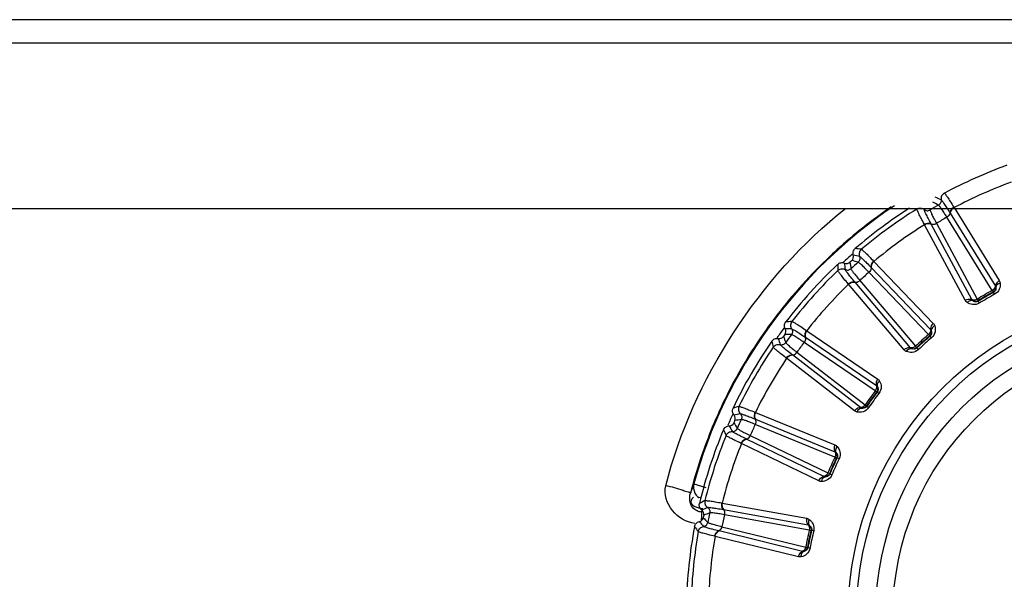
# Model space of a CAD drawing. Header units: millimetres. Extents: x 0 to 4000, y 0 to 3000.
# Tile 42 of 119: x 798 to 837, y 1677 to 1699. Entities that reach past the tile are written whole.
import ezdxf

# ---------------------------------------------------------------- set-up
doc = ezdxf.new("R2010")
doc.units = ezdxf.units.MM
doc.header["$LTSCALE"] = 219.99956
doc.layers.get('0').update_dxf_attribs({"linetype": 'CONTINUOUS'})
doc.layers.add('SUPERFICI', color=7, linetype='CONTINUOUS')

msp = doc.modelspace()

# ---------------------------------------------------------------- linework, layer by layer
at = {"color": 9, "linetype": 'CONTINUOUS'}
for p, q in [((1011.002, 1699.199), (759.282, 1699.199)), ((833.304, 1691.757), (833.308, 1691.78)), ((833.595, 1691.738), (833.599, 1691.78)), ((833.827, 1691.78), (833.823, 1691.72)), ((834.606, 1691.607), (834.613, 1691.596)), ((834.613, 1691.596), (836.387, 1688.728)), ((834.758, 1691.826), (834.766, 1691.813)), ((834.766, 1691.813), (836.542, 1688.945)), ((833.606, 1691.143), (833.599, 1691.156)), ((835.202, 1688.171), (833.606, 1691.143)), ((833.87, 1691.167), (833.863, 1691.179)), ((835.466, 1688.197), (833.87, 1691.167)), ((831.607, 1689.71), (831.618, 1689.699)), ((831.618, 1689.699), (833.951, 1687.262)), ((831.504, 1689.465), (831.514, 1689.455)), ((831.514, 1689.455), (833.845, 1687.019)), ((830.876, 1688.881), (830.867, 1688.891)), ((833.055, 1686.307), (830.876, 1688.881)), ((830.623, 1688.802), (830.613, 1688.814)), ((832.801, 1686.227), (830.623, 1688.802)), ((836.318, 1688.483), (836.299, 1688.498)), ((835.71, 1688.158), (835.713, 1688.134)), ((835.757, 1688.062), (835.713, 1688.134)), ((836.358, 1688.409), (836.318, 1688.483)), ((828.966, 1686.985), (828.978, 1686.976)), ((828.978, 1686.976), (831.767, 1685.078)), ((828.916, 1686.724), (828.927, 1686.716)), ((828.927, 1686.716), (831.714, 1684.818)), ((833.828, 1686.765), (833.807, 1686.775)), ((833.883, 1686.7), (833.828, 1686.765)), ((833.301, 1686.32), (833.309, 1686.298)), ((833.367, 1686.236), (833.309, 1686.298)), ((828.191, 1685.893), (828.179, 1685.902)), ((830.858, 1683.827), (828.191, 1685.893)), ((828.422, 1686.022), (828.412, 1686.03)), ((831.089, 1683.958), (828.422, 1686.022)), ((831.75, 1684.566), (831.727, 1684.572)), ((831.817, 1684.515), (831.75, 1684.566)), ((831.327, 1684.021), (831.34, 1684.001)), ((831.409, 1683.953), (831.34, 1684.001)), ((826.948, 1683.77), (826.962, 1683.764)), ((826.954, 1683.505), (826.966, 1683.5)), ((826.962, 1683.764), (830.085, 1682.488)), ((826.966, 1683.5), (830.087, 1682.222)), ((826.617, 1682.715), (826.605, 1682.721)), ((829.654, 1681.251), (826.617, 1682.715)), ((826.418, 1682.541), (826.404, 1682.547)), ((829.455, 1681.074), (826.418, 1682.541)), ((830.175, 1681.983), (830.151, 1681.984)), ((830.251, 1681.947), (830.175, 1681.983)), ((829.874, 1681.363), (829.891, 1681.346)), ((829.969, 1681.313), (829.891, 1681.346)), ((824.542, 1680.953), (825.024, 1680.82)), ((825.643, 1680.207), (825.658, 1680.204)), ((825.658, 1680.204), (828.978, 1679.605)), ((824.85, 1679.85), (824.873, 1679.914)), ((825.704, 1679.948), (825.717, 1679.946)), ((825.717, 1679.946), (829.035, 1679.345)), ((825.38, 1678.894), (825.365, 1678.897)), ((828.656, 1678.091), (825.38, 1678.894)), ((825.538, 1679.106), (825.525, 1679.109)), ((828.814, 1678.305), (825.538, 1679.106)), ((829.171, 1679.129), (829.147, 1679.125)), ((829.253, 1679.11), (829.171, 1679.129)), ((829.006, 1678.46), (829.026, 1678.447)), ((829.109, 1678.431), (829.026, 1678.447))]:
    msp.add_line(p, q, dxfattribs=at)
at = {"color": 7, "linetype": 'CONTINUOUS'}
for p, q in [((1048.973, 1698.28), (717.125, 1698.28)), ((717.125, 1691.78), (1048.973, 1691.78))]:
    msp.add_line(p, q, dxfattribs=at)
at = {"color": 9, "linetype": 'CONTINUOUS'}
for radius in [12.641, 12.312, 11.559, 10.887]:
    msp.add_circle((843.249, 1675.78), radius, dxfattribs=at)
for centre, radius, start, end in [((843.249, 1675.78), 18.819, 109.9001, 118.0999), ((843.249, 1675.78), 18.138, 110.1157, 117.8843), ((789.259, 1600.973), 101.42, 63.72407, 63.86953), ((818.278, 1655.361), 40.082, 66.5075, 66.8665), ((843.249, 1675.78), 19.409, 123.9083, 164.543), ((843.249, 1675.78), 19.409, 195.7002, 56.059), ((843.284, 1675.729), 19.498, 124.2915, 130.5622), ((843.249, 1675.78), 18.819, 121.9001, 130.0999), ((843.249, 1675.78), 18.138, 122.1157, 129.8843), ((843.286, 1675.726), 19.502, 130.5616, 133.3094), ((828.098, 1668.01), 22.371, 82.218, 82.8436), ((843.262, 1675.756), 19.463, 133.319, 142.586), ((843.249, 1675.78), 18.909, 131.3053, 132.7088), ((931.079, 1704.011), 101.42, 188.13032, 188.27578), ((805.992, 1591.382), 101.42, 75.72407, 75.86953), ((823.07, 1650.615), 40.082, 78.5075, 78.8665), ((843.249, 1675.78), 18.819, 133.9001, 142.0999), ((852.561, 1690.036), 22.372, 181.1564, 181.782), ((870.385, 1693.218), 40.082, 185.1335, 185.4924), ((843.249, 1675.78), 18.138, 134.1157, 141.8843), ((843.249, 1675.78), 14.471, 118.6186, 121.3814), ((843.249, 1675.78), 14.387, 118.6186, 121.3814), ((843.275, 1675.749), 19.478, 142.5923, 145.3506), ((830.045, 1665.03), 22.371, 94.218, 94.8436), ((843.249, 1675.78), 18.909, 143.3115, 144.7284), ((828.743, 1646.97), 40.082, 90.5075, 90.8665), ((843.254, 1675.767), 19.451, 145.3581, 154.6329), ((849.393, 1691.66), 22.372, 193.1564, 193.782), ((866.167, 1698.479), 40.082, 197.1335, 197.4924), ((923.29, 1721.655), 101.42, 200.13032, 200.27578), ((824.354, 1585.481), 101.42, 87.72407, 87.86953), ((843.249, 1675.78), 14.471, 130.6186, 133.3814), ((843.249, 1675.78), 14.387, 130.6186, 133.3814), ((843.249, 1675.78), 18.819, 145.9001, 154.0999), ((843.249, 1675.78), 18.138, 146.1157, 153.8843), ((843.249, 1675.78), 14.471, 142.6186, 145.3814), ((843.249, 1675.78), 14.387, 142.6186, 145.3814), ((843.339, 1675.729), 19.544, 154.6419, 157.3837), ((832.568, 1662.519), 22.371, 106.218, 106.8436), ((843.249, 1675.78), 18.909, 155.2644, 156.6676), ((835.05, 1644.583), 40.082, 102.5075, 102.8665), ((843.541, 1583.525), 101.42, 99.72407, 99.86953), ((843.293, 1675.747), 19.494, 157.3778, 165.6076), ((845.957, 1692.591), 22.372, 205.1564, 205.782), ((860.947, 1702.748), 40.082, 209.1335, 209.4924), ((912.003, 1737.294), 101.42, 212.13032, 212.27578), ((843.249, 1675.78), 18.819, 157.9001, 166.0999), ((843.249, 1675.78), 18.138, 158.1157, 165.8843), ((843.249, 1675.78), 14.471, 154.6186, 157.3814), ((843.249, 1675.78), 14.387, 154.6186, 157.3814), ((843.413, 1673.848), 20.164, 159.3682, 160.4593), ((835.559, 1660.588), 22.371, 118.218, 118.8436), ((841.715, 1643.56), 40.082, 114.5075, 114.8665), ((897.711, 1750.244), 101.42, 224.13032, 224.27578), ((862.715, 1585.602), 101.42, 111.72407, 111.86953), ((842.403, 1692.787), 22.372, 217.1564, 217.782), ((854.953, 1705.838), 40.082, 221.1335, 221.4924), ((812.133, 1679.75), 12.719, 358.8724, 359.3059), ((843.249, 1675.78), 18.819, 169.9001, 178.0999), ((843.249, 1675.78), 18.138, 170.1157, 177.8843), ((843.249, 1675.78), 14.471, 166.6186, 169.3814), ((843.249, 1675.78), 14.387, 166.6186, 169.3814)]:
    msp.add_arc(centre, radius, start, end, dxfattribs=at)
at = {"color": 7, "linetype": 'CONTINUOUS'}
for radius, start, end in [(19, 122.5839, 130.5969), (18.732, 131.848, 132.152), (19, 133.4031, 142.5969), (19, 145.4031, 154.5969), (18.732, 143.848, 144.152), (19, 157.4031, 166.5969), (18.732, 155.848, 156.152), (18.732, 167.848, 168.152), (19, 169.4031, 178.5969)]:
    msp.add_arc((843.249, 1675.78), radius, start, end, dxfattribs=at)
at = {"color": 9, "linetype": 'CONTINUOUS'}
for points, knots in [([(834.385, 1692.381), (834.34, 1692.357), (834.263, 1692.279), (834.248, 1692.17), (834.256, 1692.12)], [0, 0, 0, 0, 0.499997, 1, 1, 1, 1]), ([(834.385, 1692.381), (834.403, 1692.373), (834.439, 1692.313), (834.518, 1692.211), (834.626, 1692.036), (834.711, 1691.902), (834.758, 1691.826)], [0, 0, 0, 0, 0.087839, 0.289256, 0.597274, 1, 1, 1, 1]), ([(834.256, 1692.12), (834.263, 1692.08), (834.251, 1691.995), (834.192, 1691.933), (834.157, 1691.913)], [0, 0, 0, 0, 0.499996, 1, 1, 1, 1]), ([(834.256, 1692.12), (834.273, 1692.113), (834.308, 1692.058), (834.382, 1691.962), (834.484, 1691.801), (834.562, 1691.678), (834.606, 1691.607)], [0, 0, 0, 0, 0.089549, 0.291503, 0.598947, 1, 1, 1, 1]), ([(833.599, 1691.156), (833.556, 1691.235), (833.482, 1691.375), (833.385, 1691.557), (833.336, 1691.677), (833.302, 1691.737), (833.304, 1691.757)], [0, 0, 0, 0, 0.402561, 0.71061, 0.912105, 1, 1, 1, 1]), ([(833.304, 1691.757), (833.347, 1691.784), (833.453, 1691.811), (833.555, 1691.77), (833.595, 1691.738)], [0, 0, 0, 0, 0.499997, 1, 1, 1, 1]), ([(833.863, 1691.179), (833.824, 1691.252), (833.757, 1691.382), (833.668, 1691.55), (833.623, 1691.662), (833.592, 1691.72), (833.595, 1691.738)], [0, 0, 0, 0, 0.40089, 0.708362, 0.910393, 1, 1, 1, 1]), ([(833.595, 1691.738), (833.626, 1691.713), (833.705, 1691.68), (833.788, 1691.7), (833.823, 1691.72)], [0, 0, 0, 0, 0.499996, 1, 1, 1, 1]), ([(834.606, 1691.607), (834.606, 1691.592), (834.592, 1691.52), (834.535, 1691.464), (834.487, 1691.436)], [0, 0, 0, 0, 0.215937, 1, 1, 1, 1]), ([(834.758, 1691.826), (834.736, 1691.813), (834.663, 1691.761), (834.605, 1691.672), (834.606, 1691.607)], [0, 0, 0, 0, 0.283026, 1, 1, 1, 1]), ([(834.766, 1691.813), (834.744, 1691.8), (834.671, 1691.748), (834.612, 1691.661), (834.613, 1691.596)], [0, 0, 0, 0, 0.283838, 1, 1, 1, 1]), ([(833.599, 1691.156), (833.621, 1691.169), (833.702, 1691.206), (833.808, 1691.212), (833.863, 1691.179)], [0, 0, 0, 0, 0.283026, 1, 1, 1, 1]), ([(833.606, 1691.143), (833.628, 1691.156), (833.709, 1691.193), (833.814, 1691.2), (833.87, 1691.167)], [0, 0, 0, 0, 0.283838, 1, 1, 1, 1]), ([(833.863, 1691.179), (833.877, 1691.171), (833.946, 1691.147), (834.023, 1691.169), (834.072, 1691.196)], [0, 0, 0, 0, 0.215937, 1, 1, 1, 1]), ([(831.127, 1690.175), (831.088, 1690.142), (831.03, 1690.05), (831.037, 1689.941), (831.055, 1689.893)], [0, 0, 0, 0, 0.499997, 1, 1, 1, 1]), ([(831.127, 1690.175), (831.146, 1690.171), (831.194, 1690.12), (831.293, 1690.037), (831.435, 1689.888), (831.545, 1689.775), (831.607, 1689.71)], [0, 0, 0, 0, 0.087839, 0.289256, 0.597274, 1, 1, 1, 1]), ([(831.055, 1689.893), (831.07, 1689.856), (831.076, 1689.77), (831.031, 1689.697), (831.001, 1689.671)], [0, 0, 0, 0, 0.499996, 1, 1, 1, 1]), ([(831.055, 1689.893), (831.074, 1689.89), (831.119, 1689.843), (831.211, 1689.765), (831.344, 1689.629), (831.447, 1689.525), (831.504, 1689.465)], [0, 0, 0, 0, 0.089549, 0.291503, 0.598947, 1, 1, 1, 1]), ([(831.607, 1689.71), (831.588, 1689.692), (831.528, 1689.626), (831.49, 1689.528), (831.504, 1689.465)], [0, 0, 0, 0, 0.283026, 1, 1, 1, 1]), ([(831.618, 1689.699), (831.599, 1689.681), (831.539, 1689.616), (831.499, 1689.518), (831.514, 1689.455)], [0, 0, 0, 0, 0.283838, 1, 1, 1, 1]), ([(830.2, 1689.34), (830.236, 1689.375), (830.335, 1689.424), (830.442, 1689.405), (830.488, 1689.382)], [0, 0, 0, 0, 0.499997, 1, 1, 1, 1]), ([(830.613, 1688.814), (830.554, 1688.882), (830.453, 1689.004), (830.32, 1689.161), (830.247, 1689.268), (830.202, 1689.321), (830.2, 1689.34)], [0, 0, 0, 0, 0.402561, 0.71061, 0.912105, 1, 1, 1, 1]), ([(830.488, 1689.382), (830.523, 1689.364), (830.608, 1689.349), (830.685, 1689.385), (830.715, 1689.412)], [0, 0, 0, 0, 0.499996, 1, 1, 1, 1]), ([(830.867, 1688.891), (830.813, 1688.954), (830.721, 1689.067), (830.599, 1689.214), (830.531, 1689.314), (830.489, 1689.364), (830.488, 1689.382)], [0, 0, 0, 0, 0.40089, 0.708362, 0.910393, 1, 1, 1, 1]), ([(831.504, 1689.465), (831.508, 1689.45), (831.509, 1689.377), (831.465, 1689.31), (831.423, 1689.272)], [0, 0, 0, 0, 0.215937, 1, 1, 1, 1]), ([(830.613, 1688.814), (830.632, 1688.831), (830.704, 1688.884), (830.806, 1688.912), (830.867, 1688.891)], [0, 0, 0, 0, 0.283026, 1, 1, 1, 1]), ([(830.623, 1688.802), (830.642, 1688.819), (830.713, 1688.872), (830.814, 1688.901), (830.876, 1688.881)], [0, 0, 0, 0, 0.283838, 1, 1, 1, 1]), ([(830.867, 1688.891), (830.882, 1688.886), (830.954, 1688.877), (831.025, 1688.914), (831.067, 1688.951)], [0, 0, 0, 0, 0.215937, 1, 1, 1, 1]), ([(836.542, 1688.945), (836.52, 1688.932), (836.446, 1688.88), (836.387, 1688.793), (836.387, 1688.728)], [0, 0, 0, 0, 0.283328, 1, 1, 1, 1]), ([(836.387, 1688.728), (836.387, 1688.713), (836.372, 1688.642), (836.315, 1688.586), (836.267, 1688.557)], [0, 0, 0, 0, 0.216192, 1, 1, 1, 1]), ([(836.403, 1688.682), (836.408, 1688.652), (836.408, 1688.574), (836.357, 1688.505), (836.318, 1688.483)], [0, 0, 0, 0, 0.405768, 1, 1, 1, 1]), ([(836.577, 1688.841), (836.585, 1688.763), (836.561, 1688.587), (836.437, 1688.452), (836.358, 1688.409)], [0, 0, 0, 0, 0.463897, 1, 1, 1, 1]), ([(836.577, 1688.841), (836.553, 1688.834), (836.479, 1688.808), (836.405, 1688.739), (836.403, 1688.682)], [0, 0, 0, 0, 0.303467, 1, 1, 1, 1]), ([(835.202, 1688.171), (835.224, 1688.184), (835.305, 1688.221), (835.41, 1688.229), (835.466, 1688.197)], [0, 0, 0, 0, 0.283328, 1, 1, 1, 1]), ([(835.274, 1688.088), (835.292, 1688.106), (835.351, 1688.157), (835.449, 1688.186), (835.498, 1688.16)], [0, 0, 0, 0, 0.303467, 1, 1, 1, 1]), ([(835.675, 1688.216), (835.657, 1688.206), (835.593, 1688.177), (835.51, 1688.171), (835.466, 1688.197)], [0, 0, 0, 0, 0.283581, 1, 1, 1, 1]), ([(835.713, 1688.134), (835.675, 1688.111), (835.589, 1688.101), (835.522, 1688.14), (835.498, 1688.16)], [0, 0, 0, 0, 0.592632, 1, 1, 1, 1]), ([(835.757, 1688.062), (835.68, 1688.015), (835.501, 1687.976), (835.338, 1688.043), (835.274, 1688.088)], [0, 0, 0, 0, 0.536345, 1, 1, 1, 1]), ([(828.399, 1687.34), (828.368, 1687.3), (828.33, 1687.198), (828.36, 1687.092), (828.388, 1687.05)], [0, 0, 0, 0, 0.499997, 1, 1, 1, 1]), ([(828.399, 1687.34), (828.419, 1687.341), (828.476, 1687.301), (828.59, 1687.239), (828.76, 1687.123), (828.892, 1687.036), (828.966, 1686.985)], [0, 0, 0, 0, 0.087839, 0.289256, 0.597274, 1, 1, 1, 1]), ([(828.388, 1687.05), (828.41, 1687.016), (828.433, 1686.934), (828.405, 1686.853), (828.381, 1686.821)], [0, 0, 0, 0, 0.499996, 1, 1, 1, 1]), ([(828.388, 1687.05), (828.406, 1687.05), (828.46, 1687.014), (828.567, 1686.957), (828.725, 1686.851), (828.847, 1686.77), (828.916, 1686.724)], [0, 0, 0, 0, 0.089549, 0.291503, 0.598947, 1, 1, 1, 1]), ([(828.966, 1686.985), (828.951, 1686.964), (828.906, 1686.887), (828.888, 1686.783), (828.916, 1686.724)], [0, 0, 0, 0, 0.283026, 1, 1, 1, 1]), ([(828.978, 1686.976), (828.963, 1686.955), (828.918, 1686.879), (828.9, 1686.775), (828.927, 1686.716)], [0, 0, 0, 0, 0.283838, 1, 1, 1, 1]), ([(833.845, 1687.019), (833.848, 1687.004), (833.848, 1686.931), (833.804, 1686.864), (833.763, 1686.826)], [0, 0, 0, 0, 0.216192, 1, 1, 1, 1]), ([(833.87, 1686.977), (833.881, 1686.948), (833.898, 1686.872), (833.862, 1686.794), (833.828, 1686.765)], [0, 0, 0, 0, 0.40577, 1, 1, 1, 1]), ([(833.951, 1687.262), (833.932, 1687.245), (833.871, 1687.18), (833.831, 1687.082), (833.845, 1687.019)], [0, 0, 0, 0, 0.283328, 1, 1, 1, 1]), ([(834.007, 1687.168), (833.985, 1687.157), (833.918, 1687.116), (833.86, 1687.032), (833.87, 1686.977)], [0, 0, 0, 0, 0.303467, 1, 1, 1, 1]), ([(834.007, 1687.168), (834.031, 1687.094), (834.044, 1686.917), (833.951, 1686.759), (833.883, 1686.7)], [0, 0, 0, 0, 0.463897, 1, 1, 1, 1]), ([(828.916, 1686.724), (828.922, 1686.71), (828.938, 1686.639), (828.909, 1686.564), (828.877, 1686.519)], [0, 0, 0, 0, 0.215937, 1, 1, 1, 1]), ([(827.666, 1686.331), (827.694, 1686.373), (827.78, 1686.441), (827.889, 1686.445), (827.939, 1686.432)], [0, 0, 0, 0, 0.499997, 1, 1, 1, 1]), ([(828.179, 1685.902), (828.108, 1685.957), (827.984, 1686.054), (827.821, 1686.181), (827.727, 1686.27), (827.671, 1686.312), (827.666, 1686.331)], [0, 0, 0, 0, 0.402561, 0.71061, 0.912105, 1, 1, 1, 1]), ([(827.939, 1686.432), (827.977, 1686.421), (828.063, 1686.424), (828.131, 1686.476), (828.154, 1686.509)], [0, 0, 0, 0, 0.499996, 1, 1, 1, 1]), ([(828.412, 1686.03), (828.346, 1686.081), (828.232, 1686.172), (828.082, 1686.29), (827.995, 1686.374), (827.944, 1686.414), (827.939, 1686.432)], [0, 0, 0, 0, 0.40089, 0.708362, 0.910393, 1, 1, 1, 1]), ([(832.801, 1686.227), (832.82, 1686.244), (832.892, 1686.298), (832.993, 1686.328), (833.055, 1686.307)], [0, 0, 0, 0, 0.283328, 1, 1, 1, 1]), ([(832.889, 1686.161), (832.903, 1686.182), (832.951, 1686.245), (833.04, 1686.293), (833.094, 1686.278)], [0, 0, 0, 0, 0.303467, 1, 1, 1, 1]), ([(833.367, 1686.236), (833.302, 1686.174), (833.135, 1686.098), (832.961, 1686.13), (832.889, 1686.161)], [0, 0, 0, 0, 0.536345, 1, 1, 1, 1]), ([(833.255, 1686.369), (833.24, 1686.356), (833.183, 1686.314), (833.103, 1686.291), (833.055, 1686.307)], [0, 0, 0, 0, 0.283581, 1, 1, 1, 1]), ([(833.309, 1686.298), (833.277, 1686.267), (833.195, 1686.239), (833.121, 1686.264), (833.094, 1686.278)], [0, 0, 0, 0, 0.592632, 1, 1, 1, 1]), ([(828.179, 1685.902), (828.194, 1685.923), (828.254, 1685.989), (828.347, 1686.038), (828.412, 1686.03)], [0, 0, 0, 0, 0.283026, 1, 1, 1, 1]), ([(828.191, 1685.893), (828.206, 1685.913), (828.265, 1685.98), (828.358, 1686.029), (828.422, 1686.022)], [0, 0, 0, 0, 0.283838, 1, 1, 1, 1]), ([(828.412, 1686.03), (828.427, 1686.028), (828.5, 1686.035), (828.561, 1686.086), (828.595, 1686.131)], [0, 0, 0, 0, 0.215937, 1, 1, 1, 1]), ([(831.767, 1685.078), (831.752, 1685.058), (831.706, 1684.981), (831.687, 1684.877), (831.714, 1684.818)], [0, 0, 0, 0, 0.283328, 1, 1, 1, 1]), ([(831.714, 1684.818), (831.72, 1684.804), (831.736, 1684.733), (831.706, 1684.658), (831.673, 1684.613)], [0, 0, 0, 0, 0.216192, 1, 1, 1, 1]), ([(831.842, 1684.998), (831.822, 1684.982), (831.765, 1684.928), (831.726, 1684.835), (831.747, 1684.782)], [0, 0, 0, 0, 0.303467, 1, 1, 1, 1]), ([(831.747, 1684.782), (831.764, 1684.757), (831.796, 1684.686), (831.777, 1684.601), (831.75, 1684.566)], [0, 0, 0, 0, 0.405768, 1, 1, 1, 1]), ([(831.842, 1684.998), (831.88, 1684.93), (831.93, 1684.76), (831.872, 1684.586), (831.817, 1684.515)], [0, 0, 0, 0, 0.463897, 1, 1, 1, 1]), ([(826.32, 1684), (826.298, 1683.955), (826.282, 1683.846), (826.333, 1683.749), (826.369, 1683.714)], [0, 0, 0, 0, 0.499997, 1, 1, 1, 1]), ([(826.32, 1684), (826.339, 1684.005), (826.403, 1683.977), (826.528, 1683.941), (826.718, 1683.863), (826.865, 1683.805), (826.948, 1683.77)], [0, 0, 0, 0, 0.087839, 0.289256, 0.597274, 1, 1, 1, 1]), ([(830.858, 1683.827), (830.873, 1683.847), (830.931, 1683.915), (831.024, 1683.965), (831.089, 1683.958)], [0, 0, 0, 0, 0.283328, 1, 1, 1, 1]), ([(831.409, 1683.953), (831.358, 1683.879), (831.211, 1683.77), (831.034, 1683.765), (830.957, 1683.781)], [0, 0, 0, 0, 0.536345, 1, 1, 1, 1]), ([(830.957, 1683.781), (830.966, 1683.804), (831, 1683.875), (831.077, 1683.941), (831.133, 1683.937)], [0, 0, 0, 0, 0.303467, 1, 1, 1, 1]), ([(831.272, 1684.06), (831.26, 1684.044), (831.213, 1683.991), (831.139, 1683.952), (831.089, 1683.958)], [0, 0, 0, 0, 0.283581, 1, 1, 1, 1]), ([(831.34, 1684.001), (831.315, 1683.964), (831.24, 1683.921), (831.163, 1683.929), (831.133, 1683.937)], [0, 0, 0, 0, 0.592632, 1, 1, 1, 1]), ([(826.369, 1683.714), (826.387, 1683.718), (826.448, 1683.693), (826.564, 1683.66), (826.741, 1683.589), (826.877, 1683.536), (826.954, 1683.505)], [0, 0, 0, 0, 0.089549, 0.291503, 0.598947, 1, 1, 1, 1]), ([(826.369, 1683.714), (826.398, 1683.685), (826.438, 1683.61), (826.427, 1683.525), (826.411, 1683.488)], [0, 0, 0, 0, 0.499996, 1, 1, 1, 1]), ([(826.948, 1683.77), (826.938, 1683.747), (826.91, 1683.662), (826.915, 1683.556), (826.954, 1683.505)], [0, 0, 0, 0, 0.283026, 1, 1, 1, 1]), ([(826.962, 1683.764), (826.952, 1683.741), (826.924, 1683.657), (826.927, 1683.551), (826.966, 1683.5)], [0, 0, 0, 0, 0.283838, 1, 1, 1, 1]), ([(826.954, 1683.505), (826.963, 1683.492), (826.994, 1683.426), (826.98, 1683.347), (826.958, 1683.296)], [0, 0, 0, 0, 0.215937, 1, 1, 1, 1]), ([(826.059, 1683.016), (826.099, 1683.013), (826.182, 1683.034), (826.238, 1683.099), (826.254, 1683.136)], [0, 0, 0, 0, 0.499996, 1, 1, 1, 1]), ([(825.812, 1682.86), (825.832, 1682.907), (825.902, 1682.992), (826.008, 1683.019), (826.059, 1683.016)], [0, 0, 0, 0, 0.499997, 1, 1, 1, 1]), ([(826.404, 1682.547), (826.323, 1682.586), (826.181, 1682.656), (825.996, 1682.746), (825.885, 1682.814), (825.822, 1682.843), (825.812, 1682.86)], [0, 0, 0, 0, 0.402561, 0.71061, 0.912105, 1, 1, 1, 1]), ([(826.605, 1682.721), (826.53, 1682.757), (826.399, 1682.823), (826.228, 1682.907), (826.126, 1682.971), (826.068, 1682.999), (826.059, 1683.016)], [0, 0, 0, 0, 0.40089, 0.708362, 0.910393, 1, 1, 1, 1]), ([(826.404, 1682.547), (826.414, 1682.571), (826.459, 1682.648), (826.54, 1682.715), (826.605, 1682.721)], [0, 0, 0, 0, 0.283026, 1, 1, 1, 1]), ([(826.418, 1682.541), (826.428, 1682.564), (826.472, 1682.642), (826.553, 1682.709), (826.617, 1682.715)], [0, 0, 0, 0, 0.283838, 1, 1, 1, 1]), ([(826.605, 1682.721), (826.62, 1682.722), (826.69, 1682.744), (826.74, 1682.807), (826.763, 1682.858)], [0, 0, 0, 0, 0.215937, 1, 1, 1, 1]), ([(830.085, 1682.488), (830.074, 1682.465), (830.045, 1682.38), (830.049, 1682.275), (830.087, 1682.222)], [0, 0, 0, 0, 0.283328, 1, 1, 1, 1]), ([(830.174, 1682.425), (830.159, 1682.406), (830.114, 1682.341), (830.095, 1682.241), (830.127, 1682.194)], [0, 0, 0, 0, 0.303467, 1, 1, 1, 1]), ([(830.174, 1682.425), (830.227, 1682.366), (830.31, 1682.211), (830.29, 1682.029), (830.251, 1681.947)], [0, 0, 0, 0, 0.463897, 1, 1, 1, 1]), ([(830.087, 1682.222), (830.096, 1682.21), (830.126, 1682.143), (830.112, 1682.064), (830.09, 1682.013)], [0, 0, 0, 0, 0.216192, 1, 1, 1, 1]), ([(830.127, 1682.194), (830.149, 1682.173), (830.195, 1682.11), (830.194, 1682.024), (830.175, 1681.983)], [0, 0, 0, 0, 0.405768, 1, 1, 1, 1]), ([(829.455, 1681.074), (829.466, 1681.098), (829.509, 1681.176), (829.59, 1681.244), (829.654, 1681.251)], [0, 0, 0, 0, 0.283328, 1, 1, 1, 1]), ([(829.969, 1681.313), (829.934, 1681.23), (829.813, 1681.093), (829.641, 1681.051), (829.563, 1681.05)], [0, 0, 0, 0, 0.536345, 1, 1, 1, 1]), ([(829.563, 1681.05), (829.566, 1681.075), (829.585, 1681.151), (829.646, 1681.232), (829.702, 1681.24)], [0, 0, 0, 0, 0.303467, 1, 1, 1, 1]), ([(829.812, 1681.389), (829.803, 1681.37), (829.769, 1681.309), (829.705, 1681.256), (829.654, 1681.251)], [0, 0, 0, 0, 0.283581, 1, 1, 1, 1]), ([(829.891, 1681.346), (829.874, 1681.304), (829.81, 1681.246), (829.733, 1681.238), (829.702, 1681.24)], [0, 0, 0, 0, 0.592632, 1, 1, 1, 1]), ([(824.59, 1679.4), (824.253, 1679.449), (823.609, 1679.812), (823.365, 1680.557), (823.442, 1680.885)], [0, 0, 0, 0, 0.502373, 1, 1, 1, 1]), ([(824.68, 1679.892), (824.61, 1679.927), (824.391, 1680.095), (824.363, 1680.412), (824.41, 1680.593)], [0, 0, 0, 0, 0.293257, 1, 1, 1, 1]), ([(824.711, 1680.01), (824.612, 1680.042), (824.374, 1680.123), (824.462, 1680.382), (824.533, 1680.436)], [0, 0, 0, 0, 0.535385, 1, 1, 1, 1]), ([(824.895, 1679.976), (824.865, 1679.976), (824.803, 1679.984), (824.742, 1680), (824.711, 1680.01)], [0, 0, 0, 0, 0.47265, 1, 1, 1, 1]), ([(824.981, 1680.301), (824.969, 1680.252), (824.976, 1680.142), (825.046, 1680.058), (825.089, 1680.031)], [0, 0, 0, 0, 0.499997, 1, 1, 1, 1]), ([(824.981, 1680.301), (824.999, 1680.309), (825.067, 1680.296), (825.196, 1680.286), (825.399, 1680.25), (825.555, 1680.223), (825.643, 1680.207)], [0, 0, 0, 0, 0.087839, 0.289256, 0.597274, 1, 1, 1, 1]), ([(825.089, 1680.031), (825.106, 1680.038), (825.17, 1680.027), (825.29, 1680.019), (825.478, 1679.987), (825.622, 1679.963), (825.704, 1679.948)], [0, 0, 0, 0, 0.089549, 0.291503, 0.598947, 1, 1, 1, 1]), ([(825.089, 1680.031), (825.122, 1680.009), (825.178, 1679.944), (825.185, 1679.858), (825.176, 1679.819)], [0, 0, 0, 0, 0.499996, 1, 1, 1, 1]), ([(825.643, 1680.207), (825.638, 1680.182), (825.628, 1680.093), (825.655, 1679.99), (825.704, 1679.948)], [0, 0, 0, 0, 0.283026, 1, 1, 1, 1]), ([(825.658, 1680.204), (825.653, 1680.179), (825.643, 1680.09), (825.668, 1679.988), (825.717, 1679.946)], [0, 0, 0, 0, 0.283838, 1, 1, 1, 1]), ([(824.85, 1679.851), (824.82, 1679.85), (824.762, 1679.858), (824.706, 1679.879), (824.68, 1679.892)], [0, 0, 0, 0, 0.502614, 1, 1, 1, 1]), ([(824.85, 1679.85), (824.851, 1679.837), (824.852, 1679.803), (824.852, 1679.769), (824.852, 1679.747)], [0, 0, 0, 0, 0.355796, 1, 1, 1, 1]), ([(824.852, 1679.747), (824.853, 1679.725), (824.853, 1679.674), (824.852, 1679.624), (824.852, 1679.596)], [0, 0, 0, 0, 0.446377, 1, 1, 1, 1]), ([(825.704, 1679.948), (825.715, 1679.938), (825.759, 1679.879), (825.763, 1679.799), (825.752, 1679.744)], [0, 0, 0, 0, 0.215937, 1, 1, 1, 1]), ([(828.978, 1679.605), (828.972, 1679.58), (828.962, 1679.491), (828.987, 1679.388), (829.035, 1679.345)], [0, 0, 0, 0, 0.283328, 1, 1, 1, 1]), ([(824.721, 1679.08), (824.73, 1679.131), (824.781, 1679.228), (824.88, 1679.276), (824.93, 1679.284)], [0, 0, 0, 0, 0.499997, 1, 1, 1, 1]), ([(824.93, 1679.284), (824.969, 1679.29), (825.047, 1679.327), (825.088, 1679.402), (825.096, 1679.442)], [0, 0, 0, 0, 0.499996, 1, 1, 1, 1]), ([(825.525, 1679.109), (825.445, 1679.129), (825.303, 1679.166), (825.119, 1679.213), (825.005, 1679.254), (824.942, 1679.27), (824.93, 1679.284)], [0, 0, 0, 0, 0.40089, 0.708362, 0.910393, 1, 1, 1, 1]), ([(825.525, 1679.109), (825.54, 1679.114), (825.604, 1679.149), (825.64, 1679.221), (825.652, 1679.275)], [0, 0, 0, 0, 0.215937, 1, 1, 1, 1]), ([(829.035, 1679.345), (829.046, 1679.335), (829.09, 1679.276), (829.093, 1679.196), (829.082, 1679.141)], [0, 0, 0, 0, 0.216192, 1, 1, 1, 1]), ([(829.079, 1679.561), (829.067, 1679.539), (829.037, 1679.466), (829.039, 1679.365), (829.08, 1679.326)], [0, 0, 0, 0, 0.303467, 1, 1, 1, 1]), ([(829.079, 1679.561), (829.142, 1679.515), (829.256, 1679.38), (829.274, 1679.198), (829.253, 1679.11)], [0, 0, 0, 0, 0.463897, 1, 1, 1, 1]), ([(829.08, 1679.326), (829.106, 1679.309), (829.164, 1679.258), (829.181, 1679.173), (829.171, 1679.129)], [0, 0, 0, 0, 0.405768, 1, 1, 1, 1]), ([(825.365, 1678.897), (825.278, 1678.918), (825.124, 1678.957), (824.924, 1679.006), (824.802, 1679.05), (824.734, 1679.066), (824.721, 1679.08)], [0, 0, 0, 0, 0.402561, 0.71061, 0.912105, 1, 1, 1, 1]), ([(825.365, 1678.897), (825.37, 1678.922), (825.398, 1679.008), (825.463, 1679.09), (825.525, 1679.109)], [0, 0, 0, 0, 0.283026, 1, 1, 1, 1]), ([(825.38, 1678.894), (825.385, 1678.919), (825.412, 1679.004), (825.477, 1679.087), (825.538, 1679.106)], [0, 0, 0, 0, 0.283838, 1, 1, 1, 1]), ([(828.939, 1678.472), (828.935, 1678.453), (828.914, 1678.386), (828.862, 1678.321), (828.814, 1678.305)], [0, 0, 0, 0, 0.283581, 1, 1, 1, 1]), ([(829.026, 1678.447), (829.018, 1678.403), (828.967, 1678.332), (828.893, 1678.309), (828.863, 1678.304)], [0, 0, 0, 0, 0.592632, 1, 1, 1, 1]), ([(828.656, 1678.091), (828.661, 1678.116), (828.688, 1678.201), (828.752, 1678.285), (828.814, 1678.305)], [0, 0, 0, 0, 0.283328, 1, 1, 1, 1]), ([(828.766, 1678.09), (828.765, 1678.114), (828.766, 1678.193), (828.81, 1678.285), (828.863, 1678.304)], [0, 0, 0, 0, 0.303467, 1, 1, 1, 1]), ([(829.109, 1678.431), (829.092, 1678.342), (829.002, 1678.183), (828.842, 1678.106), (828.766, 1678.09)], [0, 0, 0, 0, 0.536345, 1, 1, 1, 1])]:
    msp.add_open_spline(points, degree=3, knots=knots, dxfattribs=at)
for points in [[(823.442, 1680.885), (824.518, 1685.079), (827.119, 1689.089), (830.507, 1691.784)], [(836.542, 1688.945), (836.561, 1688.913), (836.573, 1688.877), (836.577, 1688.841)], [(836.403, 1688.682), (836.406, 1688.612), (836.361, 1688.532), (836.299, 1688.498)], [(836.387, 1688.728), (836.395, 1688.715), (836.403, 1688.697), (836.397, 1688.683)], [(835.274, 1688.088), (835.245, 1688.11), (835.219, 1688.139), (835.202, 1688.171)], [(835.498, 1688.16), (835.486, 1688.169), (835.472, 1688.183), (835.472, 1688.198)], [(835.498, 1688.16), (835.558, 1688.122), (835.649, 1688.121), (835.71, 1688.158)], [(833.87, 1686.977), (833.887, 1686.909), (833.86, 1686.821), (833.807, 1686.775)], [(833.845, 1687.019), (833.856, 1687.008), (833.867, 1686.992), (833.864, 1686.976)], [(833.951, 1687.262), (833.977, 1687.236), (833.996, 1687.203), (834.007, 1687.168)], [(832.889, 1686.161), (832.856, 1686.176), (832.825, 1686.199), (832.801, 1686.227)], [(833.094, 1686.278), (833.08, 1686.284), (833.063, 1686.295), (833.06, 1686.31)], [(833.094, 1686.278), (833.16, 1686.254), (833.25, 1686.272), (833.301, 1686.32)], [(831.767, 1685.078), (831.798, 1685.058), (831.823, 1685.029), (831.842, 1684.998)], [(831.714, 1684.818), (831.727, 1684.809), (831.741, 1684.796), (831.741, 1684.78)], [(831.747, 1684.782), (831.778, 1684.719), (831.77, 1684.628), (831.727, 1684.572)], [(831.133, 1683.937), (831.118, 1683.941), (831.099, 1683.947), (831.094, 1683.961)], [(831.133, 1683.937), (831.203, 1683.927), (831.287, 1683.964), (831.327, 1684.021)], [(830.957, 1683.781), (830.922, 1683.788), (830.887, 1683.804), (830.858, 1683.827)], [(830.085, 1682.488), (830.119, 1682.474), (830.15, 1682.452), (830.174, 1682.425)], [(830.087, 1682.222), (830.101, 1682.216), (830.118, 1682.206), (830.122, 1682.191)], [(830.127, 1682.194), (830.17, 1682.139), (830.181, 1682.048), (830.151, 1681.984)], [(829.702, 1681.24), (829.686, 1681.24), (829.667, 1681.243), (829.658, 1681.255)], [(829.702, 1681.24), (829.772, 1681.245), (829.847, 1681.298), (829.874, 1681.363)], [(824.542, 1680.953), (824.491, 1680.763), (824.63, 1680.36), (824.814, 1680.43)], [(829.563, 1681.05), (829.526, 1681.05), (829.488, 1681.058), (829.455, 1681.074)], [(828.978, 1679.605), (829.014, 1679.598), (829.049, 1679.583), (829.079, 1679.561)], [(829.035, 1679.345), (829.05, 1679.342), (829.069, 1679.336), (829.076, 1679.322)], [(829.08, 1679.326), (829.134, 1679.281), (829.163, 1679.194), (829.147, 1679.125)], [(828.863, 1678.304), (828.931, 1678.323), (828.992, 1678.391), (829.006, 1678.46)], [(828.766, 1678.09), (828.73, 1678.082), (828.692, 1678.082), (828.656, 1678.091)], [(828.863, 1678.304), (828.848, 1678.301), (828.828, 1678.299), (828.817, 1678.31)]]:
    msp.add_open_spline(points, degree=3, dxfattribs=at)
at = {"color": 7, "linetype": 'CONTINUOUS'}
for points, knots in [([(830.809, 1689.942), (830.795, 1689.988), (830.793, 1690.09), (830.849, 1690.176), (830.885, 1690.207)], [0, 0, 0, 0, 0.499996, 1, 1, 1, 1]), ([(830.193, 1689.584), (830.228, 1689.617), (830.319, 1689.664), (830.421, 1689.651), (830.464, 1689.632)], [0, 0, 0, 0, 0.499991, 1, 1, 1, 1]), ([(828.136, 1687.047), (828.113, 1687.088), (828.09, 1687.188), (828.127, 1687.283), (828.156, 1687.321)], [0, 0, 0, 0, 0.500009, 1, 1, 1, 1]), ([(827.609, 1686.568), (827.636, 1686.608), (827.715, 1686.672), (827.817, 1686.681), (827.864, 1686.671)], [0, 0, 0, 0, 0.500014, 1, 1, 1, 1]), ([(826.124, 1683.658), (826.093, 1683.694), (826.049, 1683.787), (826.065, 1683.888), (826.086, 1683.931)], [0, 0, 0, 0, 0.500009, 1, 1, 1, 1]), ([(825.707, 1683.081), (825.726, 1683.125), (825.79, 1683.204), (825.888, 1683.234), (825.936, 1683.235)], [0, 0, 0, 0, 0.499991, 1, 1, 1, 1]), ([(824.411, 1680.593), (824.405, 1680.62), (824.269, 1680.628), (823.999, 1680.765), (823.67, 1680.827), (823.442, 1680.886)], [0, 0, 0, 0, 0.082495, 0.300647, 1, 1, 1, 1]), ([(824.861, 1679.926), (824.822, 1679.954), (824.761, 1680.036), (824.755, 1680.138), (824.766, 1680.184)], [0, 0, 0, 0, 0.500009, 1, 1, 1, 1]), ([(824.573, 1679.274), (824.582, 1679.321), (824.628, 1679.412), (824.717, 1679.462), (824.764, 1679.472)], [0, 0, 0, 0, 0.499992, 1, 1, 1, 1])]:
    msp.add_open_spline(points, degree=3, knots=knots, dxfattribs=at)
for points in [[(830.464, 1689.632), (830.531, 1689.603), (830.625, 1689.619), (830.678, 1689.667)], [(830.752, 1689.734), (830.806, 1689.782), (830.831, 1689.874), (830.809, 1689.942)], [(828.124, 1686.831), (828.166, 1686.889), (828.172, 1686.984), (828.136, 1687.047)], [(827.864, 1686.671), (827.935, 1686.657), (828.023, 1686.692), (828.065, 1686.75)], [(826.157, 1683.444), (826.186, 1683.51), (826.172, 1683.604), (826.124, 1683.658)], [(825.936, 1683.235), (826.008, 1683.235), (826.087, 1683.288), (826.116, 1683.354)], [(824.764, 1679.472), (824.835, 1679.488), (824.901, 1679.555), (824.916, 1679.626)], [(824.937, 1679.723), (824.952, 1679.794), (824.919, 1679.883), (824.861, 1679.926)]]:
    msp.add_open_spline(points, degree=3, dxfattribs=at)
at = {"layer": 'SUPERFICI', "color": 9, "linetype": 'CONTINUOUS'}
for p, q in [((836.267, 1688.557), (834.487, 1691.436)), ((834.072, 1691.196), (835.675, 1688.216)), ((833.763, 1686.826), (831.423, 1689.272)), ((831.067, 1688.951), (833.255, 1686.369)), ((836.267, 1688.557), (836.299, 1688.498)), ((835.675, 1688.216), (835.71, 1688.158)), ((833.763, 1686.826), (833.807, 1686.775)), ((831.673, 1684.613), (828.877, 1686.519)), ((833.255, 1686.369), (833.301, 1686.32)), ((828.595, 1686.131), (831.272, 1684.06)), ((831.673, 1684.613), (831.727, 1684.572)), ((831.272, 1684.06), (831.327, 1684.021)), ((830.09, 1682.013), (826.958, 1683.296)), ((826.763, 1682.858), (829.812, 1681.389)), ((830.09, 1682.013), (830.151, 1681.984)), ((829.812, 1681.389), (829.874, 1681.363)), ((829.082, 1679.141), (825.752, 1679.744)), ((825.652, 1679.275), (828.939, 1678.472)), ((829.082, 1679.141), (829.147, 1679.125)), ((828.939, 1678.472), (829.006, 1678.46))]:
    msp.add_line(p, q, dxfattribs=at)
for radius, start, end in [(18.519, 119.4031, 120.5969), (17.941, 119.2343, 120.7657), (18.519, 131.4031, 132.5969), (17.941, 131.2343, 132.7657), (14.56, 118.6549, 121.3451), (14.493, 118.6549, 121.3451), (18.519, 143.4031, 144.5969), (14.56, 130.6549, 133.3451), (14.493, 130.6549, 133.3451), (17.941, 143.2343, 144.7657), (14.56, 142.6549, 145.3451), (14.493, 142.6549, 145.3451), (18.519, 155.4031, 156.5969), (17.941, 155.2343, 156.7657), (14.56, 154.6549, 157.3451), (14.493, 154.6549, 157.3451), (18.519, 167.4031, 168.5969), (17.941, 167.2343, 168.7657), (14.56, 166.6549, 169.3451), (14.493, 166.6549, 169.3451)]:
    msp.add_arc((843.249, 1675.78), radius, start, end, dxfattribs=at)
for points, knots in [([(833.823, 1691.72), (833.821, 1691.703), (833.848, 1691.649), (833.891, 1691.544), (833.973, 1691.386), (834.035, 1691.264), (834.072, 1691.196)], [0, 0, 0, 0, 0.091102, 0.293544, 0.600457, 1, 1, 1, 1]), ([(834.487, 1691.436), (834.446, 1691.501), (834.372, 1691.616), (834.276, 1691.766), (834.207, 1691.855), (834.173, 1691.906), (834.157, 1691.913)], [0, 0, 0, 0, 0.399454, 0.706397, 0.908865, 1, 1, 1, 1]), ([(831.423, 1689.272), (831.37, 1689.328), (831.274, 1689.425), (831.149, 1689.551), (831.062, 1689.624), (831.019, 1689.667), (831.001, 1689.671)], [0, 0, 0, 0, 0.399454, 0.706397, 0.908865, 1, 1, 1, 1]), ([(830.715, 1689.412), (830.716, 1689.395), (830.755, 1689.347), (830.818, 1689.253), (830.931, 1689.116), (831.017, 1689.01), (831.067, 1688.951)], [0, 0, 0, 0, 0.091102, 0.293544, 0.600457, 1, 1, 1, 1]), ([(828.877, 1686.519), (828.812, 1686.562), (828.699, 1686.637), (828.55, 1686.735), (828.45, 1686.788), (828.399, 1686.821), (828.381, 1686.821)], [0, 0, 0, 0, 0.399454, 0.706397, 0.908865, 1, 1, 1, 1]), ([(828.154, 1686.509), (828.16, 1686.492), (828.207, 1686.453), (828.288, 1686.375), (828.427, 1686.264), (828.534, 1686.178), (828.595, 1686.131)], [0, 0, 0, 0, 0.091102, 0.293544, 0.600457, 1, 1, 1, 1]), ([(826.958, 1683.296), (826.886, 1683.325), (826.759, 1683.374), (826.594, 1683.439), (826.485, 1683.47), (826.428, 1683.492), (826.411, 1683.488)], [0, 0, 0, 0, 0.399454, 0.706397, 0.908865, 1, 1, 1, 1]), ([(826.254, 1683.136), (826.262, 1683.12), (826.317, 1683.093), (826.413, 1683.033), (826.572, 1682.953), (826.694, 1682.892), (826.763, 1682.858)], [0, 0, 0, 0, 0.091102, 0.293544, 0.600457, 1, 1, 1, 1]), ([(825.752, 1679.744), (825.675, 1679.758), (825.541, 1679.78), (825.365, 1679.809), (825.252, 1679.817), (825.192, 1679.826), (825.176, 1679.819)], [0, 0, 0, 0, 0.399454, 0.706397, 0.908865, 1, 1, 1, 1]), ([(825.096, 1679.442), (825.107, 1679.428), (825.166, 1679.412), (825.273, 1679.374), (825.445, 1679.329), (825.577, 1679.294), (825.652, 1679.275)], [0, 0, 0, 0, 0.091102, 0.293544, 0.600457, 1, 1, 1, 1])]:
    msp.add_open_spline(points, degree=3, knots=knots, dxfattribs=at)

doc.saveas('drawing.dxf')
